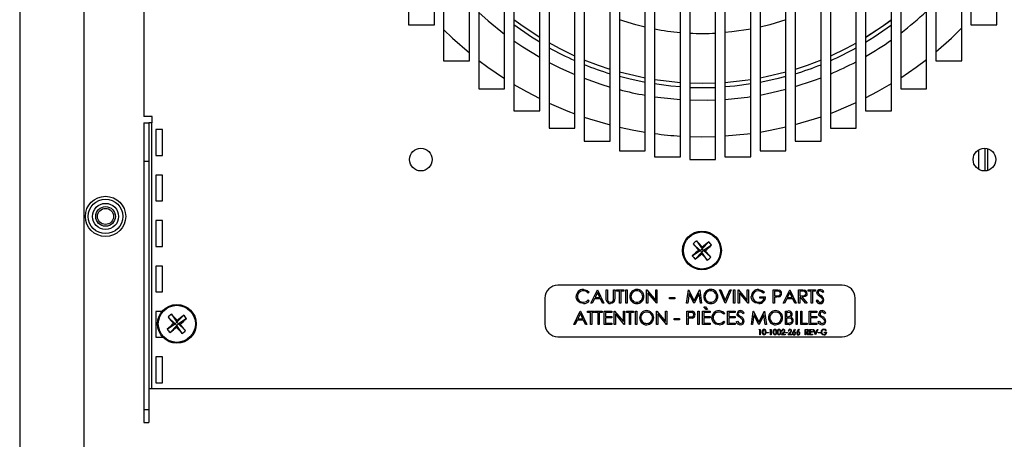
# Model space of a CAD drawing. Extents: x 10 to 130, y 5 to 85.
# Tile 30 of 51: x 55.69 to 65.21, y 34.22 to 38.28. Entities that reach past the tile are written whole.
import ezdxf

# ---------------------------------------------------------------- set-up
doc = ezdxf.new("R2010")
doc.units = 0
doc.layers.add('BODY', color=3, linetype='CONTINUOUS')

msp = doc.modelspace()

# ---------------------------------------------------------------- linework, layer by layer
at = {"layer": 'BODY', "linetype": 'CONTINUOUS'}
for p, q in [((55.6905, 45.3803), (55.6905, 8.8803)), ((56.3105, 33.8553), (56.3105, 45.3803)), ((55.6885, 45.2203), (55.6885, 8.8803)), ((56.8885, 44.9547), (56.8885, 37.3467)), ((59.4485, 40.9024), (59.4485, 38.2351)), ((59.6985, 38.2351), (59.6985, 40.9024)), ((59.7885, 40.8211), (59.7885, 37.8876)), ((60.0385, 37.8876), (60.0385, 40.8211)), ((60.1285, 40.7363), (60.1285, 37.6163)), ((60.3785, 37.6163), (60.3785, 40.7363)), ((60.4685, 40.648), (60.4685, 37.4022)), ((60.7185, 37.4022), (60.7185, 40.648)), ((60.8085, 40.5561), (60.8085, 37.2347)), ((61.0585, 37.2347), (61.0585, 40.5561)), ((61.1485, 40.4606), (61.1485, 37.1073)), ((61.3985, 37.1073), (61.3985, 40.4606)), ((61.4885, 40.3615), (61.4885, 37.0156)), ((61.7385, 37.0156), (61.7385, 40.3615)), ((61.8285, 40.2588), (61.8285, 36.9571)), ((62.0785, 36.9571), (62.0785, 40.2588)), ((62.1685, 40.1524), (62.1685, 36.9303)), ((62.4185, 36.9303), (62.4185, 40.1524)), ((62.5085, 40.0423), (62.5085, 36.9571)), ((62.7585, 36.9571), (62.7585, 40.0423)), ((62.8485, 39.9284), (62.8485, 37.0156)), ((63.0985, 37.0156), (63.0985, 39.9284)), ((63.1885, 39.8108), (63.1885, 37.1073)), ((63.4385, 37.1073), (63.4385, 39.8108)), ((63.5285, 39.6893), (63.5285, 37.2347)), ((63.7785, 37.2347), (63.7785, 39.6893)), ((63.8685, 39.5639), (63.8685, 37.4022)), ((64.1185, 37.4022), (64.1185, 39.5639)), ((64.2085, 39.4347), (64.2085, 37.6163)), ((64.4585, 37.6163), (64.4585, 39.4347)), ((64.5485, 39.3015), (64.5485, 37.8876)), ((64.7985, 37.8876), (64.7985, 39.3015)), ((64.8885, 39.1643), (64.8885, 38.2351)), ((65.1385, 38.2351), (65.1385, 39.1643)), ((59.4485, 38.2351), (59.6985, 38.2351)), ((64.8885, 38.2351), (65.1385, 38.2351)), ((59.7885, 37.8876), (60.0385, 37.8876)), ((64.5485, 37.8876), (64.7985, 37.8876)), ((60.1285, 37.6163), (60.3785, 37.6163)), ((64.2085, 37.6163), (64.4585, 37.6163)), ((56.9705, 37.3467), (56.8885, 37.3467)), ((56.9705, 37.2847), (56.9705, 37.3467)), ((60.4685, 37.4022), (60.7185, 37.4022)), ((63.8685, 37.4022), (64.1185, 37.4022)), ((56.8885, 37.2847), (56.8885, 36.9147)), ((56.8885, 37.2847), (56.9365, 37.2847)), ((56.9365, 37.2847), (56.9365, 36.9147)), ((56.9675, 37.2847), (56.9365, 37.2847)), ((56.9675, 34.7147), (56.9675, 37.2847)), ((56.9675, 37.2847), (56.9705, 37.2847)), ((60.8085, 37.2347), (61.0585, 37.2347)), ((63.5285, 37.2347), (63.7785, 37.2347)), ((57.0685, 37.2203), (57.0055, 37.2203)), ((57.0055, 37.2203), (57.0055, 36.9703)), ((57.0685, 36.9703), (57.0685, 37.2203)), ((61.1485, 37.1073), (61.3985, 37.1073)), ((63.1885, 37.1073), (63.4385, 37.1073)), ((57.0055, 36.9703), (57.0685, 36.9703)), ((61.4885, 37.0156), (61.7385, 37.0156)), ((61.8285, 36.9571), (62.0785, 36.9571)), ((62.5085, 36.9571), (62.7585, 36.9571)), ((62.8485, 37.0156), (63.0985, 37.0156)), ((64.9652, 36.8346), (64.9652, 37.026)), ((65.0265, 36.8211), (65.0265, 37.0395)), ((65.0515, 36.8259), (65.0515, 37.0347)), ((56.8885, 36.9147), (56.8885, 34.5097)), ((56.8885, 36.9147), (56.9365, 36.9147)), ((56.9365, 36.9147), (56.9365, 34.5097)), ((62.1685, 36.9303), (62.4185, 36.9303)), ((57.0685, 36.7803), (57.0055, 36.7803)), ((57.0055, 36.7803), (57.0055, 36.5303)), ((57.0685, 36.5303), (57.0685, 36.7803)), ((57.0055, 36.5303), (57.0685, 36.5303)), ((57.0685, 36.3403), (57.0055, 36.3403)), ((57.0055, 36.3403), (57.0055, 36.0903)), ((57.0685, 36.0903), (57.0685, 36.3403)), ((57.0055, 36.0903), (57.0685, 36.0903)), ((62.2028, 36.1164), (62.2708, 36.0519)), ((62.2354, 36.1441), (62.2883, 36.0668)), ((62.3528, 36.1347), (62.2883, 36.0668)), ((62.3805, 36.1022), (62.3032, 36.0493)), ((62.1935, 35.999), (62.2708, 36.0519)), ((62.2212, 35.9664), (62.2857, 36.0344)), ((62.2708, 36.0519), (62.2548, 36.0531)), ((62.2708, 36.0519), (62.2883, 36.0668)), ((62.2708, 36.0519), (62.2857, 36.0344)), ((62.2844, 36.0183), (62.2857, 36.0344)), ((62.3032, 36.0493), (62.2857, 36.0344)), ((62.3386, 35.9571), (62.2857, 36.0344)), ((62.2895, 36.0828), (62.2883, 36.0668)), ((62.3032, 36.0493), (62.2883, 36.0668)), ((62.3032, 36.0493), (62.3192, 36.048)), ((62.3711, 35.9848), (62.3032, 36.0493)), ((57.0685, 35.9003), (57.0055, 35.9003)), ((57.0055, 35.9003), (57.0055, 35.6503)), ((57.0685, 35.6503), (57.0685, 35.9003)), ((63.6435, 35.7147), (60.8935, 35.7147)), ((57.0055, 35.6503), (57.0685, 35.6503)), ((61.1968, 35.6458), (61.1866, 35.638)), ((61.2135, 35.5397), (61.2751, 35.6697)), ((61.2758, 35.6443), (61.2523, 35.5947)), ((61.2751, 35.6697), (61.2768, 35.6697)), ((61.2988, 35.5947), (61.2758, 35.6443)), ((61.2768, 35.6697), (61.3368, 35.5397)), ((61.3601, 35.6697), (61.3718, 35.6697)), ((61.3601, 35.5911), (61.3601, 35.6697)), ((61.3718, 35.6697), (61.3718, 35.5918)), ((61.4318, 35.6697), (61.4435, 35.6697)), ((61.4318, 35.5918), (61.4318, 35.6697)), ((61.4435, 35.6697), (61.4435, 35.5911)), ((61.4618, 35.6697), (61.5301, 35.6697)), ((61.4618, 35.6563), (61.4618, 35.6697)), ((61.4901, 35.6563), (61.4618, 35.6563)), ((61.4901, 35.5397), (61.4901, 35.6563)), ((61.5018, 35.6563), (61.5018, 35.5397)), ((61.5301, 35.6563), (61.5018, 35.6563)), ((61.5301, 35.6697), (61.5301, 35.6563)), ((61.5501, 35.6697), (61.5618, 35.6697)), ((61.5501, 35.5397), (61.5501, 35.6697)), ((61.5618, 35.6697), (61.5618, 35.5397)), ((61.7518, 35.6697), (61.7543, 35.6697)), ((61.7518, 35.5397), (61.7518, 35.6697)), ((61.7543, 35.6697), (61.8401, 35.5673)), ((61.7635, 35.6417), (61.7635, 35.5397)), ((61.8491, 35.5397), (61.7635, 35.6417)), ((61.8401, 35.6697), (61.8518, 35.6697)), ((61.8401, 35.5673), (61.8401, 35.6697)), ((61.8518, 35.6697), (61.8518, 35.5397)), ((62.1385, 35.5397), (62.1556, 35.6697)), ((62.1626, 35.6334), (62.1502, 35.5397)), ((62.1556, 35.6697), (62.1573, 35.6697)), ((62.1573, 35.6697), (62.211, 35.563)), ((62.2097, 35.5397), (62.1626, 35.6334)), ((62.211, 35.563), (62.2645, 35.6697)), ((62.2593, 35.6332), (62.2124, 35.5397)), ((62.2718, 35.5397), (62.2593, 35.6332)), ((62.2645, 35.6697), (62.2662, 35.6697)), ((62.2662, 35.6697), (62.2835, 35.5397)), ((62.4568, 35.6697), (62.4693, 35.6697)), ((62.5118, 35.5397), (62.4568, 35.6697)), ((62.4693, 35.6697), (62.5126, 35.5672)), ((62.5126, 35.5672), (62.556, 35.6697)), ((62.5685, 35.6697), (62.5135, 35.5397)), ((62.556, 35.6697), (62.5685, 35.6697)), ((62.5918, 35.6697), (62.6035, 35.6697)), ((62.5918, 35.5397), (62.5918, 35.6697)), ((62.6035, 35.6697), (62.6035, 35.5397)), ((62.6368, 35.6697), (62.6393, 35.6697)), ((62.6368, 35.5397), (62.6368, 35.6697)), ((62.6393, 35.6697), (62.7251, 35.5673)), ((62.6485, 35.6417), (62.6485, 35.5397)), ((62.7341, 35.5397), (62.6485, 35.6417)), ((62.7251, 35.6697), (62.7368, 35.6697)), ((62.7251, 35.5673), (62.7251, 35.6697)), ((62.7368, 35.6697), (62.7368, 35.5397)), ((62.8918, 35.6475), (62.8818, 35.638)), ((62.9768, 35.6697), (63.0023, 35.6697)), ((62.9768, 35.5397), (62.9768, 35.6697)), ((62.9885, 35.6563), (62.9885, 35.613)), ((63.0122, 35.6563), (62.9885, 35.6563)), ((63.0735, 35.5397), (63.1351, 35.6697)), ((63.1358, 35.6443), (63.1123, 35.5947)), ((63.1351, 35.6697), (63.1368, 35.6697)), ((63.1588, 35.5947), (63.1358, 35.6443)), ((63.1368, 35.6697), (63.1968, 35.5397)), ((63.2201, 35.6697), (63.2462, 35.6697)), ((63.2201, 35.5397), (63.2201, 35.6697)), ((63.2318, 35.6563), (63.2318, 35.613)), ((63.2562, 35.6563), (63.2318, 35.6563)), ((63.3151, 35.6697), (63.3835, 35.6697)), ((63.3151, 35.6563), (63.3151, 35.6697)), ((63.3435, 35.6563), (63.3151, 35.6563)), ((63.3435, 35.5397), (63.3435, 35.6563)), ((63.3551, 35.6563), (63.3551, 35.5397)), ((63.3835, 35.6563), (63.3551, 35.6563)), ((63.3835, 35.6697), (63.3835, 35.6563)), ((63.4651, 35.651), (63.4546, 35.643)), ((60.7685, 35.5897), (60.7685, 35.3397)), ((61.1866, 35.5713), (61.1968, 35.5636)), ((61.2262, 35.5397), (61.2135, 35.5397)), ((61.246, 35.5813), (61.2262, 35.5397)), ((61.3049, 35.5813), (61.246, 35.5813)), ((61.2523, 35.5947), (61.2988, 35.5947)), ((61.3241, 35.5397), (61.3049, 35.5813)), ((61.3368, 35.5397), (61.3241, 35.5397)), ((61.5018, 35.5397), (61.4901, 35.5397)), ((61.5618, 35.5397), (61.5501, 35.5397)), ((61.7635, 35.5397), (61.7518, 35.5397)), ((61.8518, 35.5397), (61.8491, 35.5397)), ((61.9735, 35.5963), (62.0235, 35.5963)), ((61.9735, 35.583), (61.9735, 35.5963)), ((62.0235, 35.583), (61.9735, 35.583)), ((62.0235, 35.5963), (62.0235, 35.583)), ((62.1502, 35.5397), (62.1385, 35.5397)), ((62.2124, 35.5397), (62.2097, 35.5397)), ((62.2835, 35.5397), (62.2718, 35.5397)), ((62.5135, 35.5397), (62.5118, 35.5397)), ((62.6035, 35.5397), (62.5918, 35.5397)), ((62.6485, 35.5397), (62.6368, 35.5397)), ((62.7368, 35.5397), (62.7341, 35.5397)), ((62.8451, 35.603), (62.9001, 35.603)), ((62.8451, 35.5897), (62.8451, 35.603)), ((62.8885, 35.5897), (62.8451, 35.5897)), ((62.9885, 35.5397), (62.9768, 35.5397)), ((62.9885, 35.613), (63.0112, 35.6127)), ((62.9885, 35.5997), (62.9885, 35.5397)), ((62.9978, 35.5997), (62.9885, 35.5997)), ((63.0862, 35.5397), (63.0735, 35.5397)), ((63.106, 35.5813), (63.0862, 35.5397)), ((63.1649, 35.5813), (63.106, 35.5813)), ((63.1123, 35.5947), (63.1588, 35.5947)), ((63.1841, 35.5397), (63.1649, 35.5813)), ((63.1968, 35.5397), (63.1841, 35.5397)), ((63.2318, 35.5397), (63.2201, 35.5397)), ((63.2318, 35.613), (63.2556, 35.6128)), ((63.2318, 35.5997), (63.2318, 35.5397)), ((63.2413, 35.5997), (63.2318, 35.5997)), ((63.289, 35.5397), (63.2413, 35.5997)), ((63.2557, 35.5997), (63.3035, 35.5397)), ((63.3035, 35.5397), (63.289, 35.5397)), ((63.3551, 35.5397), (63.3435, 35.5397)), ((63.3901, 35.5647), (63.4011, 35.5713)), ((63.7685, 35.3397), (63.7685, 35.5897)), ((57.0644, 35.4603), (57.0055, 35.4603)), ((57.0055, 35.4603), (57.0055, 35.2103)), ((57.1569, 35.4338), (57.2098, 35.3565)), ((57.2743, 35.4244), (57.2098, 35.3565)), ((61.0485, 35.3347), (61.1101, 35.4647)), ((61.1108, 35.4393), (61.0873, 35.3897)), ((61.1101, 35.4647), (61.1118, 35.4647)), ((61.1338, 35.3897), (61.1108, 35.4393)), ((61.1118, 35.4647), (61.1718, 35.3347)), ((61.1801, 35.4647), (61.2485, 35.4647)), ((61.1801, 35.4513), (61.1801, 35.4647)), ((61.2085, 35.4513), (61.1801, 35.4513)), ((61.2085, 35.3347), (61.2085, 35.4513)), ((61.2201, 35.4513), (61.2201, 35.3347)), ((61.2485, 35.4513), (61.2201, 35.4513)), ((61.2485, 35.4647), (61.2485, 35.4513)), ((61.2535, 35.4647), (61.3218, 35.4647)), ((61.2535, 35.4513), (61.2535, 35.4647)), ((61.2818, 35.4513), (61.2535, 35.4513)), ((61.2818, 35.3347), (61.2818, 35.4513)), ((61.2935, 35.4513), (61.2935, 35.3347)), ((61.3218, 35.4513), (61.2935, 35.4513)), ((61.3218, 35.4647), (61.3218, 35.4513)), ((61.3418, 35.4647), (61.4151, 35.4647)), ((61.3418, 35.3347), (61.3418, 35.4647)), ((61.3535, 35.4513), (61.3535, 35.4113)), ((61.4151, 35.4513), (61.3535, 35.4513)), ((61.4151, 35.4647), (61.4151, 35.4513)), ((61.4385, 35.4647), (61.4409, 35.4647)), ((61.4385, 35.3347), (61.4385, 35.4647)), ((61.4409, 35.4647), (61.5268, 35.3623)), ((61.4501, 35.4367), (61.4501, 35.3347)), ((61.5358, 35.3347), (61.4501, 35.4367)), ((61.5268, 35.4647), (61.5385, 35.4647)), ((61.5268, 35.3623), (61.5268, 35.4647)), ((61.5385, 35.4647), (61.5385, 35.3347)), ((61.5568, 35.4647), (61.6251, 35.4647)), ((61.5568, 35.4513), (61.5568, 35.4647)), ((61.5851, 35.4513), (61.5568, 35.4513)), ((61.5851, 35.3347), (61.5851, 35.4513)), ((61.5968, 35.4513), (61.5968, 35.3347)), ((61.6251, 35.4513), (61.5968, 35.4513)), ((61.6251, 35.4647), (61.6251, 35.4513)), ((61.6451, 35.4647), (61.6568, 35.4647)), ((61.6451, 35.3347), (61.6451, 35.4647)), ((61.6568, 35.4647), (61.6568, 35.3347)), ((61.8468, 35.4647), (61.8493, 35.4647)), ((61.8468, 35.3347), (61.8468, 35.4647)), ((61.8493, 35.4647), (61.9351, 35.3623)), ((61.8585, 35.4367), (61.8585, 35.3347)), ((61.9441, 35.3347), (61.8585, 35.4367)), ((61.9351, 35.4647), (61.9468, 35.4647)), ((61.9351, 35.3623), (61.9351, 35.4647)), ((61.9468, 35.4647), (61.9468, 35.3347)), ((62.1401, 35.4647), (62.1656, 35.4647)), ((62.1401, 35.3347), (62.1401, 35.4647)), ((62.1518, 35.4513), (62.1518, 35.408)), ((62.1756, 35.4513), (62.1518, 35.4513)), ((62.2468, 35.4647), (62.2585, 35.4647)), ((62.2468, 35.3347), (62.2468, 35.4647)), ((62.2585, 35.4647), (62.2585, 35.3347)), ((62.2918, 35.4647), (62.3651, 35.4647)), ((62.2918, 35.3347), (62.2918, 35.4647)), ((62.3284, 35.478), (62.3035, 35.5047)), ((62.3035, 35.5047), (62.3217, 35.5047)), ((62.3035, 35.4513), (62.3035, 35.4113)), ((62.3651, 35.4513), (62.3035, 35.4513)), ((62.3217, 35.5047), (62.3401, 35.478)), ((62.3401, 35.478), (62.3284, 35.478)), ((62.3651, 35.4647), (62.3651, 35.4513)), ((62.5085, 35.4408), (62.4983, 35.433)), ((62.5351, 35.4647), (62.6085, 35.4647)), ((62.5351, 35.3347), (62.5351, 35.4647)), ((62.5468, 35.4513), (62.5468, 35.4113)), ((62.6085, 35.4513), (62.5468, 35.4513)), ((62.6085, 35.4647), (62.6085, 35.4513)), ((62.6935, 35.446), (62.6829, 35.438)), ((62.7651, 35.3347), (62.7823, 35.4647)), ((62.7893, 35.4284), (62.7769, 35.3347)), ((62.7823, 35.4647), (62.784, 35.4647)), ((62.784, 35.4647), (62.8376, 35.358)), ((62.8364, 35.3347), (62.7893, 35.4284)), ((62.8376, 35.358), (62.8912, 35.4647)), ((62.886, 35.4282), (62.839, 35.3347)), ((62.8984, 35.3347), (62.886, 35.4282)), ((62.8912, 35.4647), (62.8929, 35.4647)), ((62.8929, 35.4647), (62.9101, 35.3347)), ((63.0935, 35.4647), (63.1188, 35.4647)), ((63.0935, 35.3347), (63.0935, 35.4647)), ((63.1051, 35.4513), (63.1051, 35.4097)), ((63.121, 35.4513), (63.1051, 35.4513)), ((63.1968, 35.4647), (63.2085, 35.4647)), ((63.1968, 35.3347), (63.1968, 35.4647)), ((63.2085, 35.4647), (63.2085, 35.3347)), ((63.2418, 35.4647), (63.2535, 35.4647)), ((63.2418, 35.3347), (63.2418, 35.4647)), ((63.2535, 35.4647), (63.2535, 35.348)), ((63.3251, 35.4647), (63.3985, 35.4647)), ((63.3251, 35.3347), (63.3251, 35.4647)), ((63.3368, 35.4513), (63.3368, 35.4113)), ((63.3985, 35.4513), (63.3368, 35.4513)), ((63.3985, 35.4647), (63.3985, 35.4513)), ((63.4835, 35.446), (63.4729, 35.438)), ((57.115, 35.2887), (57.1923, 35.3416)), ((57.1243, 35.4061), (57.1923, 35.3416)), ((57.1923, 35.3416), (57.1763, 35.3428)), ((57.1923, 35.3416), (57.2098, 35.3565)), ((57.1923, 35.3416), (57.2072, 35.3241)), ((57.2247, 35.339), (57.2072, 35.3241)), ((57.211, 35.3725), (57.2098, 35.3565)), ((57.2247, 35.339), (57.2098, 35.3565)), ((57.302, 35.3919), (57.2247, 35.339)), ((57.2247, 35.339), (57.2407, 35.3377)), ((57.2926, 35.2745), (57.2247, 35.339)), ((61.0612, 35.3347), (61.0485, 35.3347)), ((61.081, 35.3763), (61.0612, 35.3347)), ((61.1399, 35.3763), (61.081, 35.3763)), ((61.0873, 35.3897), (61.1338, 35.3897)), ((61.1591, 35.3347), (61.1399, 35.3763)), ((61.1718, 35.3347), (61.1591, 35.3347)), ((61.2201, 35.3347), (61.2085, 35.3347)), ((61.2935, 35.3347), (61.2818, 35.3347)), ((61.4151, 35.3347), (61.3418, 35.3347)), ((61.3535, 35.4113), (61.4151, 35.4113)), ((61.3535, 35.398), (61.3535, 35.348)), ((61.4151, 35.398), (61.3535, 35.398)), ((61.3535, 35.348), (61.4151, 35.348)), ((61.4151, 35.4113), (61.4151, 35.398)), ((61.4151, 35.348), (61.4151, 35.3347)), ((61.4501, 35.3347), (61.4385, 35.3347)), ((61.5385, 35.3347), (61.5358, 35.3347)), ((61.5968, 35.3347), (61.5851, 35.3347)), ((61.6568, 35.3347), (61.6451, 35.3347)), ((61.8585, 35.3347), (61.8468, 35.3347)), ((61.9468, 35.3347), (61.9441, 35.3347)), ((62.0185, 35.3913), (62.0685, 35.3913)), ((62.0185, 35.378), (62.0185, 35.3913)), ((62.0685, 35.378), (62.0185, 35.378)), ((62.0685, 35.3913), (62.0685, 35.378)), ((62.1518, 35.3347), (62.1401, 35.3347)), ((62.1518, 35.408), (62.1746, 35.4077)), ((62.1518, 35.3947), (62.1518, 35.3347)), ((62.1611, 35.3947), (62.1518, 35.3947)), ((62.2585, 35.3347), (62.2468, 35.3347)), ((62.3651, 35.3347), (62.2918, 35.3347)), ((62.3035, 35.4113), (62.3651, 35.4113)), ((62.3035, 35.398), (62.3035, 35.348)), ((62.3651, 35.398), (62.3035, 35.398)), ((62.3035, 35.348), (62.3651, 35.348)), ((62.3651, 35.4113), (62.3651, 35.398)), ((62.3651, 35.348), (62.3651, 35.3347)), ((62.4983, 35.3663), (62.5085, 35.3586)), ((62.6085, 35.3347), (62.5351, 35.3347)), ((62.5468, 35.4113), (62.6085, 35.4113)), ((62.5468, 35.398), (62.5468, 35.348)), ((62.6085, 35.398), (62.5468, 35.398)), ((62.5468, 35.348), (62.6085, 35.348)), ((62.6085, 35.4113), (62.6085, 35.398)), ((62.6085, 35.348), (62.6085, 35.3347)), ((62.6185, 35.3597), (62.6295, 35.3663)), ((62.7769, 35.3347), (62.7651, 35.3347)), ((62.839, 35.3347), (62.8364, 35.3347)), ((62.9101, 35.3347), (62.8984, 35.3347)), ((63.1286, 35.3347), (63.0935, 35.3347)), ((63.1051, 35.4097), (63.113, 35.4097)), ((63.1051, 35.3963), (63.1051, 35.348)), ((63.1129, 35.3963), (63.1051, 35.3963)), ((63.1051, 35.348), (63.1218, 35.348)), ((63.2085, 35.3347), (63.1968, 35.3347)), ((63.3035, 35.3347), (63.2418, 35.3347)), ((63.2535, 35.348), (63.3035, 35.348)), ((63.3035, 35.348), (63.3035, 35.3347)), ((63.3985, 35.3347), (63.3251, 35.3347)), ((63.3368, 35.4113), (63.3985, 35.4113)), ((63.3368, 35.398), (63.3368, 35.348)), ((63.3985, 35.398), (63.3368, 35.398)), ((63.3368, 35.348), (63.3985, 35.348)), ((63.3985, 35.4113), (63.3985, 35.398)), ((63.3985, 35.348), (63.3985, 35.3347)), ((63.4085, 35.3597), (63.4195, 35.3663)), ((57.1427, 35.2561), (57.2072, 35.3241)), ((57.2059, 35.3081), (57.2072, 35.3241)), ((57.2601, 35.2468), (57.2072, 35.3241)), ((62.8385, 35.2814), (62.8415, 35.2867)), ((62.8465, 35.2814), (62.8385, 35.2814)), ((62.8415, 35.2867), (62.8511, 35.2867)), ((62.8465, 35.2347), (62.8465, 35.2814)), ((62.8511, 35.2347), (62.8465, 35.2347)), ((62.8511, 35.2867), (62.8511, 35.2347)), ((62.9106, 35.2574), (62.9306, 35.2574)), ((62.9106, 35.252), (62.9106, 35.2574)), ((62.9306, 35.252), (62.9106, 35.252)), ((62.9306, 35.2574), (62.9306, 35.252)), ((62.9426, 35.2814), (62.9457, 35.2867)), ((62.9506, 35.2814), (62.9426, 35.2814)), ((62.9457, 35.2867), (62.9553, 35.2867)), ((62.9506, 35.2347), (62.9506, 35.2814)), ((62.9553, 35.2347), (62.9506, 35.2347)), ((62.9553, 35.2867), (62.9553, 35.2347)), ((63.0548, 35.2347), (63.075, 35.2562)), ((63.0902, 35.2347), (63.0548, 35.2347)), ((63.0615, 35.2707), (63.0568, 35.2707)), ((63.079, 35.2539), (63.066, 35.24)), ((63.066, 35.24), (63.0902, 35.24)), ((63.0902, 35.24), (63.0902, 35.2347)), ((63.0949, 35.2574), (63.1149, 35.2574)), ((63.0949, 35.252), (63.0949, 35.2574)), ((63.1149, 35.252), (63.0949, 35.252)), ((63.1149, 35.2574), (63.1149, 35.252)), ((63.1189, 35.2347), (63.1391, 35.2562)), ((63.1543, 35.2347), (63.1189, 35.2347)), ((63.1256, 35.2707), (63.1209, 35.2707)), ((63.1431, 35.2539), (63.1301, 35.24)), ((63.1301, 35.24), (63.1543, 35.24)), ((63.1543, 35.24), (63.1543, 35.2347)), ((63.1675, 35.2643), (63.183, 35.2881)), ((63.1866, 35.2852), (63.1728, 35.2642)), ((63.183, 35.2881), (63.1866, 35.2852)), ((63.2075, 35.2643), (63.2231, 35.2881)), ((63.2267, 35.2852), (63.2129, 35.2642)), ((63.2231, 35.2881), (63.2267, 35.2852)), ((63.2838, 35.2867), (63.2943, 35.2867)), ((63.2838, 35.2347), (63.2838, 35.2867)), ((63.2885, 35.2347), (63.2838, 35.2347)), ((63.2885, 35.2814), (63.2885, 35.264)), ((63.2983, 35.2814), (63.2885, 35.2814)), ((63.2885, 35.264), (63.298, 35.264)), ((63.2885, 35.2587), (63.2885, 35.2347)), ((63.2923, 35.2587), (63.2885, 35.2587)), ((63.3114, 35.2347), (63.2923, 35.2587)), ((63.2981, 35.2587), (63.3172, 35.2347)), ((63.3172, 35.2347), (63.3114, 35.2347)), ((63.3279, 35.2867), (63.3573, 35.2867)), ((63.3279, 35.2347), (63.3279, 35.2867)), ((63.3573, 35.2347), (63.3279, 35.2347)), ((63.3326, 35.2814), (63.3326, 35.2654)), ((63.3573, 35.2814), (63.3326, 35.2814)), ((63.3326, 35.2654), (63.3573, 35.2654)), ((63.3326, 35.26), (63.3326, 35.24)), ((63.3573, 35.26), (63.3326, 35.26)), ((63.3326, 35.24), (63.3573, 35.24)), ((63.3573, 35.2867), (63.3573, 35.2814)), ((63.3573, 35.2654), (63.3573, 35.26)), ((63.3573, 35.24), (63.3573, 35.2347)), ((63.3626, 35.2867), (63.3676, 35.2867)), ((63.3847, 35.2347), (63.3626, 35.2867)), ((63.3676, 35.2867), (63.385, 35.2457)), ((63.3853, 35.2347), (63.3847, 35.2347)), ((63.385, 35.2457), (63.4024, 35.2867)), ((63.4074, 35.2867), (63.3853, 35.2347)), ((63.4024, 35.2867), (63.4074, 35.2867)), ((63.412, 35.2574), (63.4321, 35.2574)), ((63.412, 35.252), (63.412, 35.2574)), ((63.4321, 35.252), (63.412, 35.252)), ((63.4321, 35.2574), (63.4321, 35.252)), ((63.4708, 35.26), (63.4928, 35.26)), ((63.4708, 35.2547), (63.4708, 35.26)), ((63.4882, 35.2547), (63.4708, 35.2547)), ((63.4895, 35.2778), (63.4855, 35.274)), ((57.0055, 35.2103), (57.0685, 35.2103)), ((57.0685, 35.2103), (57.0685, 35.2155)), ((60.8935, 35.2147), (63.6435, 35.2147)), ((57.0685, 35.0203), (57.0055, 35.0203)), ((57.0055, 35.0203), (57.0055, 34.7703)), ((57.0685, 34.7703), (57.0685, 35.0203)), ((57.0055, 34.7703), (57.0685, 34.7703)), ((56.9365, 34.7147), (56.9675, 34.7147)), ((56.9675, 34.7147), (73.5695, 34.7147)), ((56.8885, 34.5097), (56.9365, 34.5097)), ((56.8885, 34.5097), (56.8885, 34.3847)), ((56.9365, 34.5097), (56.9365, 34.3847)), ((56.8885, 34.3847), (56.9365, 34.3847))]:
    msp.add_line(p, q, dxfattribs=at)
at = {"layer": 'BODY', "linetype": 'CONTINUOUS', "flags": 128}
for points in [[(60.1285, 38.354), (60.2183, 38.2736), (60.3785, 38.1445)], [(60.7185, 38.1131), (60.5585, 38.2185), (60.4685, 38.2846)], [(60.7185, 38.1128), (60.5583, 38.2184), (60.4685, 38.2844)], [(61.7385, 38.2136), (61.6486, 38.2357), (61.4885, 38.2838)], [(63.0985, 38.2825), (62.942, 38.2357), (62.8485, 38.2128)], [(64.1185, 38.2818), (64.0322, 38.2185), (63.8685, 38.1108)], [(64.1185, 38.2816), (64.0323, 38.2184), (63.8685, 38.1106)], [(59.7885, 38.1913), (59.8751, 38.1071), (60.0385, 37.9629)], [(60.7185, 38.066), (60.6374, 38.1167), (60.4685, 38.2343)], [(62.7585, 38.1943), (62.575, 38.1671), (62.5085, 38.1605)], [(64.1185, 38.2315), (63.9532, 38.1167), (63.8685, 38.0638)], [(64.5485, 37.9738), (64.6989, 38.1071), (64.7985, 38.2044)], [(60.4685, 38.079), (60.5532, 38.0217), (60.7185, 37.9208)], [(61.0585, 37.933), (60.9097, 38.005), (60.8085, 38.0599)], [(61.0585, 37.9328), (60.9096, 38.0048), (60.8085, 38.0597)], [(63.7785, 38.0578), (63.6809, 38.005), (63.5285, 37.9313)], [(63.7785, 38.0576), (63.681, 38.0048), (63.5285, 37.9311)], [(64.2085, 37.7223), (64.358, 37.8251), (64.4585, 37.9009)], [(60.1285, 37.8908), (60.216, 37.8251), (60.3785, 37.7139)], [(60.8085, 37.8715), (60.9183, 37.8163), (61.0585, 37.7533)], [(61.3985, 37.8039), (61.2867, 37.8412), (61.1485, 37.8942)], [(61.3985, 37.8037), (61.2867, 37.841), (61.1485, 37.894)], [(63.4385, 37.8927), (63.3039, 37.8412), (63.1885, 37.8028)], [(63.4385, 37.8925), (63.304, 37.841), (63.1885, 37.8026)], [(61.1485, 37.7171), (61.3074, 37.6607), (61.3985, 37.6326)], [(61.7385, 37.7192), (61.6825, 37.7303), (61.4885, 37.7774)], [(61.7385, 37.719), (61.6825, 37.7301), (61.4885, 37.7772)], [(61.7385, 37.6783), (61.5803, 37.712), (61.4885, 37.7357)], [(63.0985, 37.7764), (62.9081, 37.7303), (62.8485, 37.7185)], [(63.0985, 37.7762), (62.9081, 37.7301), (62.8485, 37.7183)], [(63.0985, 37.7347), (63.0103, 37.712), (62.8485, 37.6777)], [(63.1885, 37.6365), (63.3657, 37.6948), (63.4385, 37.7221)], [(60.4685, 37.6578), (60.5896, 37.588), (60.7185, 37.5206)], [(62.0785, 37.6751), (61.8852, 37.6953), (61.8285, 37.7037)], [(62.0785, 37.6749), (61.8852, 37.6952), (61.8285, 37.7035)], [(62.0785, 37.6348), (61.9865, 37.6428), (61.8285, 37.663)], [(62.4185, 37.6698), (62.2953, 37.6673), (62.1685, 37.67)], [(62.4185, 37.6696), (62.2953, 37.6671), (62.1685, 37.6698)], [(62.7585, 37.7031), (62.7054, 37.6953), (62.5085, 37.6748)], [(62.7585, 37.7029), (62.7054, 37.6952), (62.5085, 37.6747)], [(62.7585, 37.6625), (62.6041, 37.6428), (62.5085, 37.6346)], [(63.8685, 37.5271), (63.9844, 37.588), (64.1185, 37.6656)], [(61.8285, 37.5389), (61.9209, 37.5268), (62.0785, 37.5124)], [(62.8485, 37.5557), (62.9631, 37.5785), (63.0985, 37.6112)], [(60.8085, 37.4774), (60.9899, 37.3996), (61.0585, 37.3733)], [(62.1685, 37.5078), (62.3394, 37.506), (62.4185, 37.5083)], [(63.5285, 37.3782), (63.584, 37.3996), (63.7785, 37.4835)], [(61.1485, 37.3412), (61.1982, 37.3247), (61.3985, 37.2661)], [(63.1885, 37.2695), (63.3758, 37.3247), (63.4385, 37.3457)], [(61.4885, 37.2439), (61.6268, 37.2146), (61.7385, 37.1952)], [(62.8485, 37.1972), (62.9472, 37.2146), (63.0985, 37.2469)], [(62.1685, 37.1542), (62.287, 37.1522), (62.4185, 37.1547)], [(62.5085, 37.1592), (62.7286, 37.18), (62.7585, 37.1839)], [(61.1866, 35.638), (61.1625, 35.6555), (61.1394, 35.6597)], [(61.1401, 35.673), (61.1753, 35.6645), (61.1968, 35.6458)], [(62.8818, 35.638), (62.8564, 35.6548), (62.833, 35.6597)], [(62.8334, 35.673), (62.8688, 35.6646), (62.8918, 35.6475)], [(63.0023, 35.6697), (63.0189, 35.6693), (63.0319, 35.6677)], [(63.0112, 35.6127), (63.0338, 35.6161), (63.0385, 35.6193), (63.0421, 35.6238), (63.0451, 35.6347)], [(63.0451, 35.6347), (63.0422, 35.6454), (63.0387, 35.6497), (63.0342, 35.653), (63.0122, 35.6563)], [(63.2462, 35.6697), (63.2627, 35.6693), (63.2756, 35.6679)], [(63.2556, 35.6128), (63.2784, 35.6162), (63.2833, 35.6194), (63.287, 35.6239), (63.2901, 35.6349)], [(63.3018, 35.6349), (63.2999, 35.6228), (63.2937, 35.6122), (63.284, 35.6048), (63.2557, 35.5997)], [(63.2901, 35.6349), (63.2894, 35.6405), (63.287, 35.6457), (63.2833, 35.65), (63.2786, 35.6532), (63.2562, 35.6563)], [(63.4057, 35.6229), (63.4, 35.6333), (63.3985, 35.6426)], [(63.427, 35.6052), (63.4146, 35.6145), (63.4057, 35.6229)], [(63.4187, 35.6264), (63.4284, 35.619), (63.4362, 35.6135)], [(61.0866, 35.5591), (61.0732, 35.5836), (61.0701, 35.6054)], [(61.1402, 35.5363), (61.1075, 35.543), (61.0866, 35.5591)], [(61.1402, 35.5497), (61.1687, 35.5566), (61.1866, 35.5713)], [(61.3625, 35.5637), (61.3604, 35.579), (61.3601, 35.5911)], [(61.3718, 35.5918), (61.3719, 35.5821), (61.3723, 35.5745)], [(61.3723, 35.5745), (61.376, 35.5631), (61.3845, 35.5548), (61.4024, 35.5497)], [(61.4435, 35.5911), (61.4418, 35.5696), (61.433, 35.5501), (61.4196, 35.5397), (61.4031, 35.5363)], [(61.4305, 35.5716), (61.4317, 35.5828), (61.4318, 35.5918)], [(62.7794, 35.5609), (62.7665, 35.5841), (62.7635, 35.6047)], [(62.8357, 35.5363), (62.8012, 35.5437), (62.7794, 35.5609)], [(63.0309, 35.6018), (63.0124, 35.5999), (62.9978, 35.5997)], [(63.4011, 35.5713), (63.4144, 35.5551), (63.4216, 35.5511), (63.4297, 35.5497)], [(63.4505, 35.5844), (63.438, 35.5968), (63.427, 35.6052)], [(63.4551, 35.5717), (63.4535, 35.5792), (63.4505, 35.5844)], [(62.1656, 35.4647), (62.1823, 35.4643), (62.1952, 35.4627)], [(62.1746, 35.4077), (62.1971, 35.4111), (62.2018, 35.4143), (62.2054, 35.4188), (62.2085, 35.4297)], [(62.2085, 35.4297), (62.2055, 35.4404), (62.202, 35.4447), (62.1975, 35.448), (62.1756, 35.4513)], [(62.4983, 35.433), (62.4742, 35.4505), (62.451, 35.4547)], [(62.4518, 35.468), (62.487, 35.4595), (62.5085, 35.4408)], [(62.6341, 35.4179), (62.6283, 35.4283), (62.6268, 35.4376)], [(63.113, 35.4097), (63.1363, 35.4132), (63.1412, 35.4165), (63.1451, 35.421), (63.1476, 35.4263), (63.1485, 35.4322)], [(63.1485, 35.4322), (63.1462, 35.4413), (63.1433, 35.445), (63.1394, 35.4478), (63.121, 35.4513)], [(63.4241, 35.4179), (63.4183, 35.4283), (63.4168, 35.4376)], [(62.1942, 35.3968), (62.1757, 35.3949), (62.1611, 35.3947)], [(62.3983, 35.3541), (62.3848, 35.3786), (62.3818, 35.4004)], [(62.4519, 35.3313), (62.4192, 35.338), (62.3983, 35.3541)], [(62.4518, 35.3447), (62.4804, 35.3516), (62.4983, 35.3663)], [(62.6295, 35.3663), (62.6427, 35.3501), (62.6499, 35.3461), (62.658, 35.3447)], [(62.6554, 35.4002), (62.643, 35.4095), (62.6341, 35.4179)], [(62.647, 35.4214), (62.6567, 35.414), (62.6645, 35.4085)], [(62.6788, 35.3794), (62.6664, 35.3918), (62.6554, 35.4002)], [(62.6835, 35.3667), (62.6819, 35.3742), (62.6788, 35.3794)], [(63.1372, 35.3948), (63.1236, 35.3961), (63.1129, 35.3963)], [(63.1218, 35.348), (63.1458, 35.3518), (63.1549, 35.36), (63.1576, 35.3655), (63.1585, 35.3716)], [(63.4195, 35.3663), (63.4327, 35.3501), (63.4399, 35.3461), (63.448, 35.3447)], [(63.4454, 35.4002), (63.433, 35.4095), (63.4241, 35.4179)], [(63.437, 35.4214), (63.4467, 35.414), (63.4545, 35.4085)], [(63.4688, 35.3794), (63.4564, 35.3918), (63.4454, 35.4002)], [(63.4735, 35.3667), (63.4719, 35.3742), (63.4688, 35.3794)], [(62.8705, 35.2607), (62.8735, 35.2785), (62.876, 35.2824), (62.8793, 35.2854), (62.8834, 35.2874), (62.8879, 35.2881)], [(62.8879, 35.2333), (62.8834, 35.234), (62.8793, 35.2359), (62.8736, 35.2429), (62.8705, 35.2607)], [(62.8881, 35.2827), (62.8846, 35.2821), (62.8814, 35.2804), (62.8789, 35.2779), (62.8772, 35.2748), (62.8752, 35.2607)], [(62.8752, 35.2607), (62.8772, 35.2466), (62.8814, 35.241), (62.8846, 35.2393), (62.8881, 35.2387)], [(62.8879, 35.2881), (62.8925, 35.2874), (62.8966, 35.2855), (62.9025, 35.2786), (62.9059, 35.2607)], [(62.9059, 35.2607), (62.9025, 35.2428), (62.8966, 35.2359), (62.8924, 35.234), (62.8879, 35.2333)], [(62.9012, 35.2607), (62.8989, 35.2747), (62.8947, 35.2804), (62.8916, 35.2821), (62.8881, 35.2827)], [(62.8992, 35.2476), (62.9009, 35.2548), (62.9012, 35.2607)], [(62.9747, 35.2607), (62.9777, 35.2785), (62.9801, 35.2824), (62.9835, 35.2854), (62.9876, 35.2874), (62.9921, 35.2881)], [(62.9921, 35.2333), (62.9876, 35.234), (62.9835, 35.2359), (62.9777, 35.2429), (62.9747, 35.2607)], [(62.9922, 35.2827), (62.9887, 35.2821), (62.9856, 35.2804), (62.9831, 35.2779), (62.9813, 35.2748), (62.9793, 35.2607)], [(62.9793, 35.2607), (62.9813, 35.2466), (62.9856, 35.241), (62.9887, 35.2393), (62.9922, 35.2387)], [(62.9921, 35.2881), (62.9966, 35.2874), (63.0008, 35.2855), (63.0067, 35.2786), (63.0101, 35.2607)], [(63.0101, 35.2607), (63.0067, 35.2428), (63.0007, 35.2359), (62.9966, 35.234), (62.9921, 35.2333)], [(63.0054, 35.2607), (63.0031, 35.2747), (62.9989, 35.2804), (62.9957, 35.2821), (62.9922, 35.2827)], [(63.0034, 35.2476), (63.0051, 35.2548), (63.0054, 35.2607)], [(63.0147, 35.2607), (63.0178, 35.2785), (63.0202, 35.2824), (63.0236, 35.2854), (63.0276, 35.2874), (63.0321, 35.2881)], [(63.0321, 35.2333), (63.0277, 35.234), (63.0236, 35.2359), (63.0178, 35.2429), (63.0147, 35.2607)], [(63.0323, 35.2827), (63.0288, 35.2821), (63.0257, 35.2804), (63.0232, 35.2779), (63.0214, 35.2748), (63.0194, 35.2607)], [(63.0194, 35.2607), (63.0214, 35.2466), (63.0257, 35.241), (63.0288, 35.2393), (63.0323, 35.2387)], [(63.0321, 35.2881), (63.0367, 35.2874), (63.0408, 35.2855), (63.0467, 35.2786), (63.0501, 35.2607)], [(63.0501, 35.2607), (63.0467, 35.2428), (63.0408, 35.2359), (63.0367, 35.234), (63.0321, 35.2333)], [(63.0454, 35.2607), (63.0431, 35.2747), (63.0389, 35.2804), (63.0358, 35.2821), (63.0323, 35.2827)], [(63.0435, 35.2476), (63.0451, 35.2548), (63.0454, 35.2607)], [(63.1728, 35.2642), (63.1759, 35.2646), (63.1782, 35.2647)], [(63.2129, 35.2642), (63.2159, 35.2646), (63.2183, 35.2647)], [(63.2943, 35.2867), (63.3009, 35.2866), (63.3061, 35.286)], [(63.298, 35.264), (63.3072, 35.2653), (63.3091, 35.2666), (63.3106, 35.2684), (63.3119, 35.2728)], [(63.3166, 35.2728), (63.3158, 35.268), (63.3133, 35.2637), (63.3094, 35.2607), (63.2981, 35.2587)], [(63.3119, 35.2728), (63.3116, 35.2751), (63.3106, 35.2771), (63.3091, 35.2789), (63.3072, 35.2801), (63.2983, 35.2814)], [(63.4445, 35.2432), (63.4393, 35.2524), (63.4381, 35.2607)], [(63.4855, 35.274), (63.4753, 35.2808), (63.4659, 35.2827)]]:
    msp.add_lwpolyline(points, dxfattribs=at)
at = {"layer": 'BODY', "linetype": 'CONTINUOUS'}
for centre, radius in [((59.5685, 36.9303), 0.1095), ((65.0185, 36.9303), 0.1095), ((56.5185, 36.3803), 0.195), ((56.5185, 36.3803), 0.1669), ((56.5185, 36.3803), 0.1263), ((56.5185, 36.3803), 0.095), ((56.5185, 36.3803), 0.0781), ((62.287, 36.0506), 0.1875), ((62.287, 36.0506), 0.1793), ((57.2085, 35.3403), 0.1875), ((57.2085, 35.3403), 0.1793)]:
    msp.add_circle(centre, radius, dxfattribs=at)
for centre, radius, start, end in [((62.287, 40.6756), 3.17, 307.31159, 313.23668), ((62.2953, 40.6791), 2.5276, 259.35646, 265.0786), ((62.2953, 40.6791), 2.5276, 267.12359, 272.79299), ((62.2953, 40.6791), 3.052, 240.84529, 246.09284), ((62.2953, 40.6791), 3.052, 293.83171, 299.07573), ((62.287, 40.6756), 3.17, 299.92684, 305.29301), ((62.2953, 40.6791), 3.052, 247.92828, 252.91122), ((62.2953, 40.6791), 3.052, 287.01661, 291.99728), ((62.287, 40.6756), 3.17, 293.05647, 298.06693), ((62.2953, 40.6791), 3.052, 267.61816, 272.31278), ((62.287, 40.6756), 3.17, 255.41033, 260.03593), ((62.287, 40.6756), 3.17, 274.00662, 278.55368), ((62.287, 40.6756), 3.5234, 262.5227, 266.60735), ((62.5203, 35.7768), 0.4649, 127.80471, 133.07514), ((64.8357, 38.2262), 3.374, 218.70702, 220.09628), ((59.7345, 33.8786), 3.3744, 40.78328, 42.17238), ((64.4628, 33.5016), 3.3743, 128.7071, 130.09626), ((60.1153, 38.6027), 3.3739, 310.78347, 312.17276), ((62.0131, 35.8172), 0.465, 37.80557, 43.07479), ((64.4593, 33.4977), 3.3749, 130.7838, 132.1727), ((62.5608, 36.2839), 0.4649, 217.8045, 223.07484), ((60.1101, 38.6007), 3.3758, 308.70754, 310.09607), ((64.8397, 38.2228), 3.3748, 220.78378, 222.17272), ((59.7368, 33.8737), 3.3758, 38.70754, 40.09607), ((62.0536, 36.3244), 0.4649, 307.80487, 313.07498), ((60.8935, 35.5897), 0.125, 90, 180), ((63.6435, 35.5897), 0.125, 0, 90), ((61.1375, 35.6057), 0.0674, 87.80558, 180.22026), ((61.1371, 35.6044), 0.0553, 87.68983, 179.84749), ((61.6561, 35.6053), 0.0677, 90.1492, 181.03259), ((61.6557, 35.6041), 0.0556, 89.14352, 179.95016), ((61.6578, 35.6056), 0.0674, 359.20647, 91.53157), ((61.6578, 35.604), 0.0557, 0.79345, 91.2607), ((62.3711, 35.6053), 0.0677, 90.1492, 181.03259), ((62.3707, 35.6041), 0.0556, 89.14322, 179.95016), ((62.3728, 35.6056), 0.0674, 359.20673, 91.53156), ((62.3728, 35.604), 0.0557, 0.79345, 91.26041), ((62.8314, 35.6051), 0.0679, 88.31061, 180.32915), ((62.8313, 35.6035), 0.0562, 88.26384, 178.22901), ((63.0247, 35.6333), 0.0322, 281.10753, 2.54985), ((63.0244, 35.6361), 0.0324, 357.60955, 76.59318), ((63.2691, 35.6358), 0.0327, 358.39121, 78.50775), ((63.4292, 35.6423), 0.0308, 87.61281, 179.27804), ((63.4275, 35.6424), 0.0174, 84.28118, 177.33211), ((63.4323, 35.6439), 0.0222, 181.83671, 232.21259), ((63.4278, 35.6299), 0.0298, 26.05719, 87.381), ((63.4285, 35.6316), 0.0414, 27.86643, 87.27383), ((63.4148, 35.5657), 0.0523, 6.36661, 65.8907), ((61.1372, 35.6049), 0.0554, 180.42066, 273.10996), ((61.1423, 35.6043), 0.068, 268.24659, 323.2256), ((61.4004, 35.5761), 0.0399, 198.10394, 273.85668), ((61.4026, 35.5783), 0.0287, 269.61946, 346.41727), ((61.6558, 35.6036), 0.0673, 179.61665, 271.04006), ((61.6551, 35.6046), 0.055, 180.50245, 271.48894), ((61.6585, 35.6046), 0.055, 267.99538, 0.11294), ((61.6577, 35.6037), 0.0674, 269.38012, 0.83878), ((62.3708, 35.6036), 0.0673, 179.61692, 271.04003), ((62.3701, 35.6046), 0.055, 180.50261, 271.48908), ((62.3735, 35.6046), 0.055, 267.99567, 0.11294), ((62.3727, 35.6037), 0.0674, 269.38057, 0.83833), ((62.8339, 35.6084), 0.0588, 183.08694, 272.81542), ((62.8384, 35.5982), 0.062, 267.57366, 4.40701), ((62.8405, 35.5982), 0.0487, 265.58878, 349.84926), ((63.4311, 35.5801), 0.0438, 200.52504, 268.0637), ((63.4316, 35.5732), 0.0236, 265.41643, 356.3055), ((63.4306, 35.5725), 0.0362, 268.50535, 358.40102), ((57.4416, 35.0667), 0.4646, 127.80358, 133.07678), ((54.6547, 33.1672), 3.3761, 40.78405, 42.17246), ((59.3853, 32.7901), 3.3758, 128.70754, 130.09607), ((56.9347, 35.1069), 0.4648, 37.80435, 43.07498), ((61.7511, 35.4003), 0.0677, 90.14886, 181.03218), ((61.7507, 35.3991), 0.0556, 89.14274, 179.95093), ((61.7528, 35.4006), 0.0674, 359.20673, 91.53132), ((61.7528, 35.399), 0.0557, 0.79361, 91.26054), ((62.188, 35.4283), 0.0322, 281.10865, 2.54937), ((62.1877, 35.4311), 0.0324, 357.60856, 76.59352), ((62.4492, 35.4007), 0.0674, 87.80526, 180.22082), ((62.4488, 35.3994), 0.0553, 87.68993, 179.84768), ((62.6576, 35.4373), 0.0308, 87.61269, 179.27842), ((62.6558, 35.4374), 0.0174, 84.2814, 177.33233), ((62.6606, 35.4389), 0.0222, 181.83575, 232.21437), ((62.6562, 35.4249), 0.0298, 26.05405, 87.38415), ((62.6569, 35.4266), 0.0414, 27.86656, 87.27392), ((62.9978, 35.4003), 0.0677, 90.14896, 181.03208), ((62.9974, 35.3991), 0.0556, 89.14274, 179.95093), ((62.9994, 35.4006), 0.0674, 359.20647, 91.53157), ((62.9994, 35.399), 0.0557, 0.79361, 91.26054), ((63.1258, 35.431), 0.0343, 2.35438, 101.74096), ((63.1287, 35.4316), 0.0314, 301.44382, 1.52431), ((63.4476, 35.4373), 0.0308, 87.61291, 179.27794), ((63.4458, 35.4374), 0.0174, 84.28118, 177.33211), ((63.4506, 35.4389), 0.0222, 181.83646, 232.21445), ((63.4462, 35.4249), 0.0298, 26.05451, 87.38368), ((63.4469, 35.4266), 0.0414, 27.86681, 87.27368), ((59.3814, 32.7868), 3.3758, 130.78399, 132.17251), ((59.7615, 37.5194), 3.3795, 218.70799, 220.09498), ((55.0354, 37.894), 3.3761, 310.78405, 312.17246), ((54.6601, 33.1649), 3.3735, 38.70707, 40.09654), ((60.8935, 35.3397), 0.125, 180, 270), ((61.7508, 35.3986), 0.0673, 179.61602, 271.04094), ((61.7501, 35.3996), 0.055, 180.50276, 271.48864), ((61.7535, 35.3996), 0.055, 267.99551, 0.11281), ((61.7527, 35.3987), 0.0674, 269.3795, 0.83891), ((62.4488, 35.3999), 0.0554, 180.42066, 273.10996), ((62.454, 35.3993), 0.068, 268.24599, 323.2262), ((62.6595, 35.3751), 0.0438, 200.52405, 268.06581), ((62.6599, 35.3682), 0.0236, 265.41612, 356.30549), ((62.6589, 35.3675), 0.0362, 268.50356, 358.40163), ((62.6431, 35.3607), 0.0523, 6.36657, 65.891), ((62.9975, 35.3986), 0.0673, 179.61602, 271.04094), ((62.9968, 35.3996), 0.055, 180.50303, 271.48837), ((63.0001, 35.3996), 0.055, 267.99538, 0.11294), ((62.9994, 35.3987), 0.0674, 269.37938, 0.83902), ((63.1319, 35.3727), 0.0382, 265.02651, 358.24589), ((63.1342, 35.3707), 0.0243, 2.07876, 82.89664), ((63.1362, 35.372), 0.034, 359.21549, 74.75411), ((63.4495, 35.3751), 0.0438, 200.52392, 268.06614), ((63.4499, 35.3682), 0.0236, 265.41623, 356.30603), ((63.4489, 35.3675), 0.0362, 268.50371, 358.40193), ((63.4331, 35.3607), 0.0523, 6.36661, 65.8907), ((63.6435, 35.3397), 0.125, 270, 0), ((57.4823, 35.5737), 0.465, 217.80559, 223.07477), ((55.0316, 37.8904), 3.3758, 308.70754, 310.09607), ((59.7616, 37.5128), 3.3753, 220.7836, 222.17236), ((56.975, 35.6142), 0.465, 307.80544, 313.0739), ((62.8877, 35.2506), 0.0119, 271.85836, 345.47372), ((62.9919, 35.2506), 0.0119, 271.86083, 345.47125), ((63.0319, 35.2506), 0.0119, 271.86083, 345.47125), ((63.0737, 35.2711), 0.0169, 89.75775, 181.49536), ((63.0734, 35.2708), 0.012, 89.49029, 180.25995), ((63.074, 35.2718), 0.0109, 1.75873, 92.12271), ((63.0742, 35.2728), 0.0153, 359.18889, 91.73065), ((63.0594, 35.2768), 0.0259, 307.06297, 349.58807), ((63.0588, 35.2776), 0.0311, 310.4112, 350.74903), ((63.1378, 35.2711), 0.0169, 89.75775, 181.49536), ((63.1375, 35.2708), 0.012, 89.49029, 180.25995), ((63.1381, 35.2718), 0.0109, 1.75873, 92.12271), ((63.1384, 35.2728), 0.0153, 359.18889, 91.73065), ((63.1235, 35.2768), 0.0259, 307.06297, 349.58807), ((63.1229, 35.2776), 0.0311, 310.4112, 350.74903), ((63.1909, 35.2466), 0.0294, 142.94177, 174.96125), ((63.1773, 35.249), 0.0156, 179.20223, 270.496), ((63.1767, 35.249), 0.0104, 86.74976, 180.16406), ((63.1772, 35.2495), 0.0109, 182.70251, 272.69575), ((63.1779, 35.2483), 0.0111, 3.75167, 93.42602), ((63.1778, 35.2492), 0.0159, 268.55628, 0.29337), ((63.1782, 35.2494), 0.0108, 266.88153, 357.72021), ((63.1785, 35.2495), 0.0152, 359.19565, 90.88163), ((63.231, 35.2466), 0.0294, 142.94131, 174.96268), ((63.2173, 35.249), 0.0156, 179.20129, 270.49641), ((63.2167, 35.249), 0.0104, 86.75141, 180.16241), ((63.2172, 35.2495), 0.0109, 182.70293, 272.69607), ((63.218, 35.2483), 0.0111, 3.75233, 93.42606), ((63.2179, 35.2492), 0.0159, 268.5565, 0.29263), ((63.2183, 35.2494), 0.0108, 266.88281, 357.71893), ((63.2185, 35.2495), 0.0152, 359.19684, 90.88099), ((63.3034, 35.2732), 0.0131, 358.38989, 78.50941), ((63.4653, 35.2609), 0.0272, 88.31182, 180.32842), ((63.4653, 35.2602), 0.0225, 88.26357, 178.22928), ((63.4663, 35.2622), 0.0236, 183.08622, 272.81606), ((63.4658, 35.2613), 0.028, 220.37177, 272.47336), ((63.4659, 35.2556), 0.0324, 43.22006, 89.57661), ((63.4681, 35.2581), 0.0248, 267.57221, 4.40717), ((63.4689, 35.2581), 0.0195, 265.58965, 349.84852)]:
    msp.add_arc(centre, radius, start, end, dxfattribs=at)

doc.saveas('drawing.dxf')
